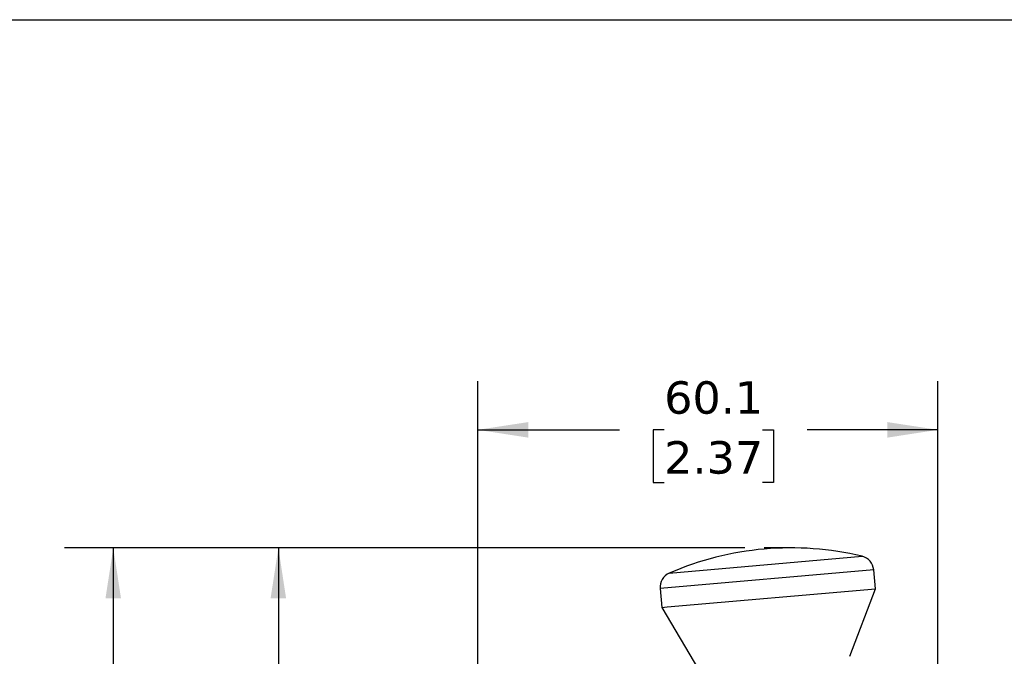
# Model space of a CAD drawing. Header units: millimetres. Extents: x 13 to 546, y 13 to 419.
# Tile 8 of 23: x 140 to 269, y 336 to 419. Entities that reach past the tile are written whole.
import ezdxf

# ---------------------------------------------------------------- set-up
doc = ezdxf.new("R2010")
doc.units = ezdxf.units.MM
doc.header["$LTSCALE"] = 2
doc.linetypes.add('SLD-Solid', pattern=[0])
doc.layers.add('DIMENSIONS', color=140, linetype='SLD-Solid', lineweight=25)
doc.layers.add('TEXT', color=140, linetype='SLD-Solid', lineweight=25)
doc.styles.add('SLDTEXTSTYLE0', font='VERDANA.TTF')
doc.dimstyles.new('SLDDIMSTYLE0', dxfattribs={"dimtxt": 4.316016, "dimasz": 6.604, "dimexe": 0, "dimexo": 0.0625, "dimgap": 1.079004, "dimtad": 0, "dimtih": 1, "dimtoh": 1, "dimrnd": 1e-09, "dimzin": 12, "dimdsep": 46, "dimtxsty": 'SLDTEXTSTYLE0', "dimsah": 1, "dimcen": 0.09, "dimadec": 0, "dimazin": 3, "dimtfac": 1, "dimtofl": 0, "dimtmove": 0, "dimatfit": 3, "dimfxl": 0, "dimfrac": 2, "dimtolj": 1, "dimtzin": 12, "dimarcsym": 0})

# ---------------------------------------------------------------- blocks, each defined once
blk = doc.blocks.new('_D')
at = {"layer": 'DIMENSIONS'}
for p, q in [((235.01, 350.15), (167.76, 350.15)), ((174.11, 350.15), (174.11, 268.45)), ((167.7, 260.62), (166.25, 260.62)), ((166.25, 260.62), (166.25, 253.76)), ((180.52, 260.62), (181.97, 260.62)), ((181.97, 260.62), (181.97, 253.76)), ((166.25, 253.76), (167.7, 253.76)), ((181.97, 253.76), (180.52, 253.76)), ((174.11, 142.3), (174.11, 252.79)), ((188.76, 142.3), (167.76, 142.3))]:
    blk.add_line(p, q, dxfattribs=at)
for points in [[(174.11, 350.15), (173.09, 343.54), (175.12, 343.54)], [(174.11, 142.3), (175.12, 148.9), (173.09, 148.9)]]:
    blk.add_solid(points, dxfattribs=at)
at = {"layer": 'DIMENSIONS', "char_height": 4.233, "attachment_point": 1, "style": 'SLDTEXTSTYLE0'}
for s, insert in [('207.8', (165.9, 266.96)), ('8.18', (167.7, 259.14))]:
    blk.add_mtext(s, dxfattribs=dict(at, insert=insert))
blk = doc.blocks.new('_D_1')
at = {"layer": 'DIMENSIONS'}
for p, q in [((235.01, 350.15), (146.2, 350.15)), ((152.55, 350.15), (152.55, 225.56)), ((144.34, 217.73), (142.89, 217.73)), ((142.89, 217.73), (142.89, 210.87)), ((160.76, 217.73), (162.21, 217.73)), ((162.21, 217.73), (162.21, 210.87)), ((142.89, 210.87), (144.34, 210.87)), ((162.21, 210.87), (160.76, 210.87)), ((152.55, 84.91), (152.55, 209.9)), ((217.22, 84.91), (146.2, 84.91))]:
    blk.add_line(p, q, dxfattribs=at)
for points in [[(152.55, 350.15), (151.53, 343.54), (153.56, 343.54)], [(152.55, 84.91), (153.56, 91.51), (151.53, 91.51)]]:
    blk.add_solid(points, dxfattribs=at)
at = {"layer": 'DIMENSIONS', "char_height": 4.233, "attachment_point": 1, "style": 'SLDTEXTSTYLE0'}
for s, insert in [('265.2', (144.34, 224.07)), ('10.44', (144.34, 216.25))]:
    blk.add_mtext(s, dxfattribs=dict(at, insert=insert))
blk = doc.blocks.new('_D_4')
at = {"layer": 'DIMENSIONS'}
for p, q in [((200.14, 317.54), (200.14, 371.91)), ((260.23, 326.81), (260.23, 371.91)), ((200.14, 365.56), (218.65, 365.56)), ((224.49, 365.56), (223.04, 365.56)), ((223.04, 365.56), (223.04, 358.7)), ((237.32, 365.56), (238.77, 365.56)), ((238.77, 365.56), (238.77, 358.7)), ((260.23, 365.56), (243.17, 365.56)), ((223.04, 358.7), (224.49, 358.7)), ((238.77, 358.7), (237.32, 358.7))]:
    blk.add_line(p, q, dxfattribs=at)
for points in [[(200.14, 365.56), (206.74, 364.54), (206.74, 366.57)], [(260.23, 365.56), (253.63, 366.57), (253.63, 364.54)]]:
    blk.add_solid(points, dxfattribs=at)
at = {"layer": 'DIMENSIONS', "char_height": 4.233, "attachment_point": 1, "style": 'SLDTEXTSTYLE0'}
for s, insert in [('60.1', (224.49, 371.9)), ('2.37', (224.49, 364.08))]:
    blk.add_mtext(s, dxfattribs=dict(at, insert=insert))

msp = doc.modelspace()

# ---------------------------------------------------------------- linework, layer by layer
for p, q in [((225.156, 346.848), (250.326, 349.05)), ((251.853, 347.28), (223.959, 344.839)), ((252.068, 344.817), (251.853, 347.28)), ((223.959, 344.839), (224.175, 342.377)), ((224.863, 342.437), (252.068, 344.817)), ((248.75, 335.994), (252.068, 344.817)), ((224.175, 342.377), (224.863, 342.437)), ((224.175, 342.377), (228.975, 334.264))]:
    msp.add_line(p, q)
for centre, radius, start, end in [((241.039, 310.257), 39.89, 76.53615, 113.46385), ((249.861, 347.105), 2, 5, 76.53615), ((225.952, 345.014), 2, 113.46385, 185)]:
    msp.add_arc(centre, radius, start, end)
at = {"layer": 'DIMENSIONS'}
msp.add_line((241.039, 350.147), (237.549, 350.147), dxfattribs=at)
at = {"layer": 'TEXT'}
msp.add_line((12.7, 419.1), (546.1, 419.1), dxfattribs=at)

# ---------------------------------------------------------------- dimensions: what is measured, and where the dimension line sits
at = {"layer": 'DIMENSIONS'}
dim = msp.add_linear_dim(base=(260.229, 365.559), p1=(200.14, 314.997), p2=(260.229, 324.269), dimstyle='SLDDIMSTYLE0', dxfattribs=at)
dim.commit()
dim.dimension.update_dxf_attribs({"geometry": '_D_4', "text_midpoint": (230.907, 365.559), "dimtype": 160})
for base, p1, p2, picture, middle in [((152.548, 350.147), (219.761, 84.911), (237.549, 350.147), '_D_1', (152.548, 217.729)), ((174.109, 142.297), (237.549, 350.147), (191.299, 142.297), '_D', (174.109, 260.62))]:
    dim = msp.add_linear_dim(base=base, p1=p1, p2=p2, angle=90, dimstyle='SLDDIMSTYLE0', dxfattribs=at)
    dim.commit()
    dim.dimension.update_dxf_attribs({"geometry": picture, "text_midpoint": middle, "dimtype": 160})

doc.saveas('drawing.dxf')
